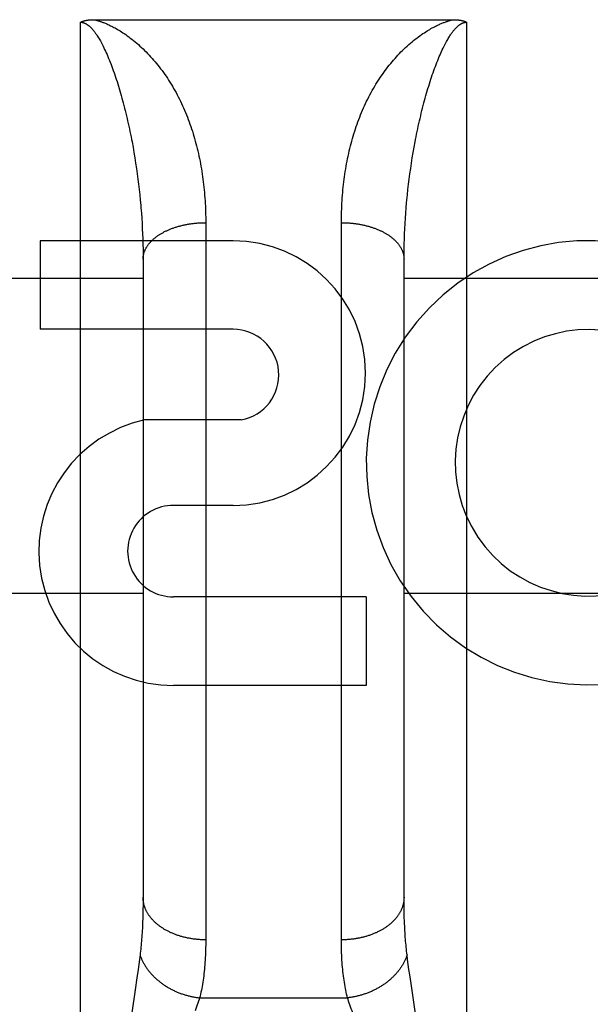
# Model space of a CAD drawing. Header units: inches. Extents: x 0 to 260, y 0 to 168.
# Tile 27 of 95: x 87.021 to 87.294, y 47.642 to 48.114. Entities that reach past the tile are written whole.
import ezdxf

# ---------------------------------------------------------------- set-up
doc = ezdxf.new("R2010")
doc.units = ezdxf.units.IN
doc.header["$LTSCALE"] = 14.2903930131
doc.header["$MEASUREMENT"] = 0
doc.linetypes.add('HIDDEN', pattern=[0.2, 0.1, -0.1])
doc.layers.add('02___PRT_ALL_AXES', color=7, linetype='CONTINUOUS')
doc.layers.add('DEFAULT_2', color=8, linetype='HIDDEN')

msp = doc.modelspace()

# ---------------------------------------------------------------- linework, layer by layer
at = {"layer": '02___PRT_ALL_AXES', "color": 8, "linetype": 'HIDDEN'}
for p, q in [((87.1230270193, 48.0080759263), (87.03060261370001, 48.0080759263)), ((87.03060261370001, 48.0080759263), (87.03060261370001, 47.96563790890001)), ((87.1230270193, 47.96563790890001), (87.03060261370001, 47.96563790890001)), ((87.1269516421, 47.9221223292), (87.0806764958, 47.9221223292)), ((87.1230270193, 47.8811617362), (87.0945142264, 47.8811617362)), ((87.18690078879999, 47.8372922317), (87.0944763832, 47.8372922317)), ((87.18690078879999, 47.8372922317), (87.18690078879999, 47.7948542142)), ((87.18690078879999, 47.7948542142), (87.0944763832, 47.7948542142))]:
    msp.add_line(p, q, dxfattribs=at)
for centre, radius, start, end in [((87.1230270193, 47.9446188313), 0.063457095, 270, 90), ((87.2934044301, 47.9016093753), 0.1065278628, 64.2636228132, 293.4027352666), ((87.1230270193, 47.94370314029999), 0.0219347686, 280.3070025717, 90), ((87.2934044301, 47.9016093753), 0.0639146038, 54.88947864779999, 293.4026089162), ((87.0943892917, 47.8592270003), 0.0643728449, 102.2994751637, 270.0775167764), ((87.0944763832, 47.8592270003), 0.0219347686, 89.9011497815, 270)]:
    msp.add_arc(centre, radius, start, end, dxfattribs=at)
at = {"layer": 'DEFAULT_2', "color": 8, "linetype": 'HIDDEN'}
for p, q in [((87.0563360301, 48.1140784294), (87.2283624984, 48.1140792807)), ((87.0499576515, 47.3020759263), (87.0499576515, 48.1128692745)), ((87.2349576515, 48.1128692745), (87.2349576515, 47.3020759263)), ((87.0746539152, 48.05543947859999), (87.07512076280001, 48.0529042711)), ((87.07512076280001, 48.0529042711), (87.07556542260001, 48.0503664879)), ((87.20934988, 48.0503664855), (87.2097945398, 48.0529042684)), ((87.07556542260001, 48.0503664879), (87.0759880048, 48.0478274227)), ((87.0759880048, 48.0478274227), (87.07638862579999, 48.0452882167)), ((87.20852667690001, 48.0452882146), (87.2089272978, 48.0478274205)), ((87.2089272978, 48.0478274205), (87.20934988, 48.0503664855)), ((87.07638862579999, 48.0452882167), (87.07676739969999, 48.0427499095)), ((87.07676739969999, 48.0427499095), (87.07712444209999, 48.0402134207)), ((87.2077908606, 48.0402134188), (87.208147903, 48.0427499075)), ((87.208147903, 48.0427499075), (87.20852667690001, 48.0452882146)), ((87.07712444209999, 48.0402134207), (87.0774598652, 48.037679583)), ((87.0774598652, 48.037679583), (87.077773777, 48.0351491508)), ((87.2071415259, 48.0351491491), (87.2074554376, 48.0376795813)), ((87.2074554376, 48.0376795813), (87.2077908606, 48.0402134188)), ((87.077773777, 48.0351491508), (87.0780662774, 48.0326228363)), ((87.2068490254, 48.0326228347), (87.2071415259, 48.0351491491)), ((87.0780662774, 48.0326228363), (87.07833746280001, 48.0301012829)), ((87.07833746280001, 48.0301012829), (87.07858742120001, 48.02758510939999)), ((87.20657784, 48.0301012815), (87.2068490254, 48.0326228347)), ((87.07892273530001, 48.0238222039), (87.07911996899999, 48.0213219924)), ((87.2057953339, 48.0213219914), (87.2059925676, 48.0238222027)), ((87.2059925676, 48.0238222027), (87.2062108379, 48.0263292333)), ((87.07911996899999, 48.0213219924), (87.0792962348, 48.0188291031)), ((87.0792962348, 48.0188291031), (87.0794515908, 48.0163440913)), ((87.20546371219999, 48.0163440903), (87.20561906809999, 48.018829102)), ((87.20561906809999, 48.018829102), (87.2057953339, 48.0213219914)), ((87.0794515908, 48.0163440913), (87.07958609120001, 48.0138674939)), ((87.1099525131, 48.0180548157), (87.1099576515, 47.6728384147)), ((87.1749619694, 47.6715732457), (87.1749576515, 48.0167268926)), ((87.2053292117, 48.013867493), (87.20546371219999, 48.0163440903)), ((87.07958609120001, 48.0138674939), (87.07969978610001, 48.0113998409)), ((87.07969978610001, 48.0113998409), (87.0797927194, 48.0089417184)), ((87.2051225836, 48.0089417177), (87.20521551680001, 48.0113998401)), ((87.20521551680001, 48.0113998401), (87.2053292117, 48.013867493)), ((87.0797927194, 48.0089417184), (87.0798649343, 48.00649365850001)), ((87.0798649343, 48.00649365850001), (87.0799164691, 48.0040562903)), ((87.20499883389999, 48.0040562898), (87.20505036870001, 48.0064936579)), ((87.20505036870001, 48.0064936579), (87.2051225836, 48.0089417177)), ((87.0799164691, 48.0040562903), (87.07994736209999, 48.0016302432)), ((87.07994736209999, 48.0016302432), (87.0799576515, 47.9992160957)), ((87.2049679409, 48.0016302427), (87.20499883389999, 48.0040562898)), ((87.0799576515, 47.9992160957), (87.0799554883, 47.6919987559)), ((86.9549576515, 47.9900759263), (87.0799576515, 47.9900759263)), ((87.2049576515, 47.9900759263), (87.3299576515, 47.9900759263)), ((85.1634576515, 47.9195719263), (117.7674576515, 47.9195719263)), ((86.9549576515, 47.8390759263), (87.0799576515, 47.8390759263)), ((87.2049576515, 47.8390759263), (87.3299576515, 47.8390759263)), ((87.2049663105, 47.6907914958), (87.2049576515, 47.6932184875)), ((87.07993815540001, 47.68959667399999), (87.07990342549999, 47.6872439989)), ((87.0799554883, 47.6919987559), (87.07993815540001, 47.68959667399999)), ((87.20499233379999, 47.68841421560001), (87.2049663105, 47.6907914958)), ((87.2050357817, 47.6860861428), (87.20499233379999, 47.68841421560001)), ((87.07990342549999, 47.6872439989), (87.07985125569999, 47.68494070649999)), ((87.2050966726, 47.6838077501), (87.2050357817, 47.6860861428)), ((87.2051749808, 47.6815795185), (87.2050966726, 47.6838077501)), ((87.07850227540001, 47.6655775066), (87.0782240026, 47.6633642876)), ((87.20669129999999, 47.6633642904), (87.20641302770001, 47.6655775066)), ((87.07791718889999, 47.6610374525), (87.07758067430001, 47.658586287)), ((87.0782240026, 47.6633642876), (87.07791718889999, 47.6610374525)), ((87.2069981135, 47.6610374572), (87.20669129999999, 47.6633642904)), ((87.2073346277, 47.6585862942), (87.2069981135, 47.6610374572)), ((87.07758067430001, 47.658586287), (87.0770194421, 47.654661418)), ((87.20770126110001, 47.65600378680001), (87.2073346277, 47.6585862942)), ((87.2083074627, 47.6518696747), (87.20770126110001, 47.65600378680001)), ((87.0770194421, 47.654661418), (87.0761684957, 47.6489395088)), ((87.21067413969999, 47.63615398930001), (87.2083074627, 47.6518696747)), ((87.0761684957, 47.6489395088), (87.0744851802, 47.6377997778)), ((87.1070468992, 47.64501765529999), (87.17786840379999, 47.64501765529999))]:
    msp.add_line(p, q, dxfattribs=at)
for points in [[(87.0499576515, 48.1128692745), (87.05004268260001, 48.1129144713), (87.0501299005, 48.1129590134), (87.05021929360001, 48.1130029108), (87.0503108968, 48.1130461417), (87.0504047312, 48.1130886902), (87.0505008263, 48.1131305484), (87.05059921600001, 48.1131717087), (87.05069990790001, 48.1132121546), (87.05080293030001, 48.1132518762), (87.0509082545, 48.11329084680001), (87.0510158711, 48.1133290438), (87.0511257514, 48.113366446), (87.05123783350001, 48.1134030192), (87.05135220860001, 48.1134387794), (87.0514689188, 48.1134737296), (87.05158805, 48.11350787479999), (87.0517096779, 48.11354122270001), (87.0518338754, 48.1135737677), (87.0519607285, 48.113605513), (87.0520902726, 48.1136364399), (87.0522225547, 48.1136665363), (87.0523576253, 48.1136957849), (87.05249554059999, 48.1137241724), (87.05263633, 48.1137516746), (87.0527800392, 48.1137782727), (87.05292667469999, 48.113803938), (87.05307623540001, 48.11382864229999), (87.0532287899, 48.1138523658), (87.0533843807, 48.1138750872), (87.0535430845, 48.113896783), (87.05370498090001, 48.11391743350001), (87.0538701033, 48.1139370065), (87.0540384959, 48.11395547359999), (87.0542102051, 48.1139728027), (87.05438526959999, 48.1139889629), (87.0545637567, 48.11400392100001), (87.0547457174, 48.1140176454), (87.0549312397, 48.1140300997), (87.0551204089, 48.114041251), (87.0553132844, 48.1140510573), (87.0555099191, 48.1140594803), (87.0557104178, 48.1140664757), (87.0559148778, 48.114072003), (87.0561233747, 48.1140760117), (87.0563360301, 48.1140784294)], [(87.056552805, 48.1140792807), (87.05679899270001, 48.11401918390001), (87.05705157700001, 48.1139552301), (87.0573105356, 48.1138874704), (87.0575759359, 48.11381566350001), (87.0578476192, 48.1137397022), (87.05812624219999, 48.1136592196), (87.0584122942, 48.1135739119), (87.05870611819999, 48.11348345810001), (87.05900801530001, 48.1133875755), (87.0593186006, 48.1132858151), (87.0596383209, 48.1131778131), (87.0599679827, 48.1130629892), (87.060308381, 48.1129408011), (87.06065999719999, 48.1128107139), (87.0610235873, 48.11267211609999), (87.06139912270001, 48.1125246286), (87.06178656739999, 48.1123678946), (87.0621867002, 48.112201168), (87.0625997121, 48.1120239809), (87.0630273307, 48.111835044), (87.0634710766, 48.1116332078), (87.0639317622, 48.1114174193), (87.06441115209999, 48.11118619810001), (87.06490791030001, 48.110939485), (87.0654205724, 48.11067731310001), (87.0659512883, 48.11039781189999), (87.0665016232, 48.110099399), (87.0670718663, 48.109780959), (87.06766306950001, 48.1094409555), (87.0682745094, 48.1090787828), (87.0689060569, 48.1086934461), (87.0695569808, 48.108284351), (87.0702266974, 48.1078507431), (87.0709146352, 48.1073919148), (87.0716208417, 48.1069066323), (87.07234287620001, 48.1063955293), (87.0730786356, 48.1058589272), (87.07382715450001, 48.1052965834), (87.0745884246, 48.1047073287), (87.0753574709, 48.1040942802), (87.0761301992, 48.10345974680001), (87.07690395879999, 48.1028056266), (87.07767520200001, 48.1021344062), (87.078442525, 48.1014472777), (87.07920301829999, 48.1007467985), (87.0799576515, 48.1000318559)], [(87.2049576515, 48.1000318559), (87.20571227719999, 48.10074679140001), (87.2064727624, 48.10144726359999), (87.2072400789, 48.1021343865), (87.20801131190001, 48.1028055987), (87.2087850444, 48.1034596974), (87.20955775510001, 48.1040942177), (87.21032682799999, 48.1047072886), (87.21108813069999, 48.1052965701), (87.211836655, 48.1058589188), (87.21257241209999, 48.1063955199), (87.2132944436, 48.1069066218), (87.2140006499, 48.107391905), (87.2146886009, 48.1078507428), (87.2153583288, 48.1082843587), (87.21600924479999, 48.10869344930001), (87.2166407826, 48.1090787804), (87.2172522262, 48.1094409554), (87.21784343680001, 48.10978096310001), (87.2184136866, 48.1100994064), (87.21896402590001, 48.11039782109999), (87.2194947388, 48.11067732), (87.2200073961, 48.1109394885), (87.2205041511, 48.1111861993), (87.22098353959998, 48.111417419), (87.2214442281, 48.111633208), (87.2218879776, 48.1118350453), (87.222315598, 48.1120239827), (87.2227286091, 48.1122011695), (87.2231287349, 48.1123678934), (87.2235161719, 48.1125246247), (87.2238917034, 48.1126721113), (87.22425529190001, 48.1128107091), (87.22460690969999, 48.1129407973), (87.22494731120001, 48.113062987), (87.2252769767, 48.1131778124), (87.2255967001, 48.1132858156), (87.2259072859, 48.1133875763), (87.2262091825, 48.1134834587), (87.2265030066, 48.1135739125), (87.2267890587, 48.1136592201), (87.2270676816, 48.1137397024), (87.2273393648, 48.11381566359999), (87.2276047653, 48.1138874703), (87.22786372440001, 48.11395523), (87.2281163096, 48.1140191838), (87.2283624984, 48.1140792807)], [(87.2283624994, 48.1140792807), (87.228578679, 48.1140784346), (87.2287908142, 48.1140760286), (87.2289988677, 48.1140720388), (87.2292029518, 48.1140665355), (87.22940314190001, 48.1140595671), (87.2295995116, 48.1140511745), (87.2297921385, 48.114041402), (87.22998108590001, 48.1140302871), (87.23016642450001, 48.1140178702), (87.2303482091, 48.1140041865), (87.23052649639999, 48.1139892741), (87.23070135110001, 48.11397316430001), (87.230872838, 48.1139558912), (87.23104101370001, 48.1139374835), (87.2312059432, 48.11391797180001), (87.2313676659, 48.113897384), (87.2315262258, 48.1138757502), (87.231681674, 48.1138530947), (87.2318340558, 48.1138294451), (87.2319834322, 48.1138048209), (87.2321298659, 48.11377924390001), (87.2322733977, 48.1137527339), (87.2324140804, 48.1137253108), (87.2325519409, 48.1136969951), (87.23268701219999, 48.1136678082), (87.23281932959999, 48.1136377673), (87.2329489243, 48.1136068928), (87.2330758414, 48.113575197), (87.2332001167, 48.1135426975), (87.23332180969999, 48.11350939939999), (87.2334409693, 48.1134753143), (87.23355766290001, 48.11344043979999), (87.23367195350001, 48.1134047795), (87.2337839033, 48.11336832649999), (87.2338935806, 48.1133310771), (87.2340010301, 48.1132930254), (87.2341063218, 48.11325415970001), (87.23420944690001, 48.1132144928), (87.2343104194, 48.11317402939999), (87.23440924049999, 48.1131327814), (87.2345059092, 48.1130907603), (87.234600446, 48.1130479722), (87.2346928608, 48.1130044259), (87.2347831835, 48.1129601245), (87.23487145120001, 48.11291507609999), (87.2349576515, 48.1128692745)], [(87.0499576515, 48.1128692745), (87.0500115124, 48.1128689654), (87.0500655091, 48.1128680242), (87.0501196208, 48.1128664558), (87.0501739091, 48.1128642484), (87.0502284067, 48.1128613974), (87.05028318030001, 48.1128578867), (87.0503382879, 48.1128537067), (87.0503937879, 48.1128488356), (87.0504497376, 48.11284325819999), (87.0505061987, 48.1128369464), (87.05056323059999, 48.1128298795), (87.0506208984, 48.1128220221), (87.0506792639, 48.1128133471), (87.0507383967, 48.1128038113), (87.0507983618, 48.1127933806), (87.05085923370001, 48.1127820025), (87.0509210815, 48.112769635), (87.0509839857, 48.1127562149), (87.05104802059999, 48.1127416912), (87.05111327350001, 48.1127259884), (87.0511798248, 48.11270904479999), (87.0512477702, 48.1126907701), (87.0513171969, 48.1126710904), (87.051388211, 48.1126498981), (87.0514609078, 48.1126271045), (87.0515354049, 48.1126025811), (87.0516118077, 48.11257622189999), (87.0516902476, 48.11254787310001), (87.0517708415, 48.1125174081), (87.0518537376, 48.1124846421), (87.0519390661, 48.1124494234), (87.0520269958, 48.1124115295), (87.0521176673, 48.1123707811), (87.0522112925, 48.112326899), (87.05230812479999, 48.1122796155), (87.0524081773, 48.11222871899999), (87.05251172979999, 48.1121738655), (87.0526182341, 48.1121151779), (87.0527273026, 48.1120526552), (87.05283873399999, 48.1119862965), (87.05295207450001, 48.1119162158), (87.05306769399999, 48.1118420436), (87.0531857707, 48.1117635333), (87.0533064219, 48.1116804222), (87.05342976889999, 48.1115924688), (87.05355597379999, 48.1114993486), (87.0536851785, 48.1114007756), (87.0538175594, 48.111296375), (87.0539532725, 48.1111858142), (87.05409251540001, 48.1110686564), (87.0542354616, 48.1109445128), (87.0543823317, 48.1108128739), (87.05453331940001, 48.1106732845), (87.05468867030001, 48.1105251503), (87.0548486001, 48.1103679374), (87.05501338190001, 48.1102009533), (87.0551832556, 48.11002357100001), (87.0553585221, 48.1098349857), (87.05553944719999, 48.1096344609), (87.0557263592, 48.1094210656), (87.0559195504, 48.109193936), (87.05611937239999, 48.1089520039), (87.0563261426, 48.10869426), (87.05654022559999, 48.1084194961), (87.0567619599, 48.1081265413), (87.0569917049, 48.1078140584), (87.0572298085, 48.1074807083), (87.0574765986, 48.1071250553), (87.0577324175, 48.106745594), (87.0579975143, 48.1063408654), (87.0582721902, 48.10590924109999), (87.0585565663, 48.1054493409), (87.0588508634, 48.1049594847), (87.0591550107, 48.1044385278), (87.05946908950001, 48.1038848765), (87.0597927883, 48.1032977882), (87.0601259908, 48.1026759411), (87.0604681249, 48.1020191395), (87.0608188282, 48.10132655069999), (87.0611773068, 48.1005985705), (87.0615429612, 48.0998349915), (87.0619148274, 48.0990368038), (87.0622923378, 48.09820397), (87.0626737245, 48.097339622), (87.0630578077, 48.0964455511), (87.06344239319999, 48.0955265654), (87.0638250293, 48.0945883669), (87.06420557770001, 48.093631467), (87.0645830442, 48.0926589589), (87.0649576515, 48.0916694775)], [(87.2199576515, 48.0916694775), (87.22032949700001, 48.09265170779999), (87.22070225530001, 48.09361244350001), (87.22107604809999, 48.0945530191), (87.22145002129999, 48.0954711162), (87.221823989, 48.09636643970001), (87.2221959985, 48.0972347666), (87.2225642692, 48.0980724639), (87.2229279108, 48.0988784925), (87.2232855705, 48.0996507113), (87.2236367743, 48.10038933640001), (87.22398074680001, 48.1010937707), (87.2243170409, 48.1017644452), (87.224645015, 48.102401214), (87.224964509, 48.1030051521), (87.2252752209, 48.103576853), (87.2255769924, 48.104117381), (87.2258695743, 48.10462745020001), (87.22615299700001, 48.1051084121), (87.22642706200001, 48.1055610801), (87.2266922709, 48.1059874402), (87.2269490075, 48.10638916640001), (87.22719750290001, 48.1067676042), (87.2274381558, 48.1071242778), (87.22767090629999, 48.1074599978), (87.2278957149, 48.1077755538), (87.2281129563, 48.1080722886), (87.22832280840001, 48.1083512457), (87.2285258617, 48.1086138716), (87.2287227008, 48.1088616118), (87.2289135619, 48.1090952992), (87.2290988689, 48.1093160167), (87.2292786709, 48.1095243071), (87.229453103, 48.1097208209), (87.22962234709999, 48.10990620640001), (87.2297865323, 48.1100810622), (87.2299459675, 48.1102460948), (87.23010092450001, 48.11040199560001), (87.2302516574, 48.1105493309), (87.2303984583, 48.1106887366), (87.2305414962, 48.1108206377), (87.23068098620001, 48.11094553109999), (87.2308170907, 48.1110637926), (87.23095001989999, 48.111175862), (87.2310798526, 48.11128201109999), (87.23120669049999, 48.1113825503), (87.2313306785, 48.1114777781), (87.2314519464, 48.1115679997), (87.2315706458, 48.1116534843), (87.2316870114, 48.1117345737), (87.23180092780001, 48.1118113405), (87.23191240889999, 48.1118839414), (87.2320213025, 48.1119524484), (87.2321274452, 48.11201691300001), (87.23223088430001, 48.1120775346), (87.232331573, 48.1121344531), (87.232429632, 48.1121878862), (87.23252513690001, 48.1122380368), (87.2326181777, 48.1122850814), (87.2327088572, 48.1123292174), (87.23279721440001, 48.11237058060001), (87.2328833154, 48.1124093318), (87.2329671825, 48.1124455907), (87.23304883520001, 48.1124794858), (87.2331283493, 48.1125111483), (87.23320576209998, 48.1125407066), (87.23328121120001, 48.11256829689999), (87.2333548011, 48.1125940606), (87.2334266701, 48.1126181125), (87.23349696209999, 48.11264058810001), (87.2335657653, 48.11266157), (87.2336331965, 48.1126811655), (87.23369931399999, 48.1126994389), (87.2337641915, 48.11271647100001), (87.23382789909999, 48.1127323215), (87.23389050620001, 48.11274706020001), (87.233952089, 48.1127607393), (87.2340127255, 48.1127734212), (87.2340724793, 48.1127851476), (87.2341314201, 48.11279597), (87.234189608, 48.11280592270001), (87.23424710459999, 48.1128150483), (87.23430397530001, 48.1128233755), (87.2343602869, 48.1128309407), (87.234416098, 48.1128377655), (87.23447147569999, 48.1128438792), (87.2345264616, 48.1128492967), (87.2345811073, 48.1128540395), (87.2346354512, 48.11285811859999), (87.2346895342, 48.11286155), (87.2347434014, 48.11286434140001), (87.2347970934, 48.1128665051), (87.2348506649, 48.1128680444), (87.2349041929, 48.1128689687), (87.2349576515, 48.1128692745)], [(87.0799576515, 48.1000318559), (87.0806922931, 48.0993165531), (87.08142074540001, 48.0985880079), (87.08214304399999, 48.0978460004), (87.0828590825, 48.0970905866), (87.0835687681, 48.0963218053), (87.08427209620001, 48.0955395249), (87.08496904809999, 48.0947436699), (87.08565957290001, 48.09393412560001), (87.086343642, 48.0931107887), (87.0870211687, 48.0922735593), (87.0876920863, 48.0914223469), (87.08835630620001, 48.0905570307), (87.0890137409, 48.0896775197), (87.0896643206, 48.0887836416), (87.0903080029, 48.0878752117), (87.0909446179, 48.0869521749), (87.0915741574, 48.08601424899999), (87.09219609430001, 48.0850619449), (87.0928103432, 48.0840950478), (87.09341557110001, 48.0831155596), (87.0940104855, 48.0821253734), (87.0945948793, 48.0811249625), (87.09516809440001, 48.0801154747), (87.09573019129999, 48.0790969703), (87.096280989, 48.0780699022), (87.09682055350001, 48.0770343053), (87.0973488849, 48.0759903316), (87.097866, 48.074938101), (87.0983719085, 48.0738777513), (87.09886663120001, 48.0728093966), (87.0993501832, 48.0717331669), (87.0998225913, 48.0706491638), (87.1002838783, 48.06955750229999), (87.1007340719, 48.06845828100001), (87.10117319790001, 48.0673516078), (87.10160128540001, 48.0662375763), (87.1020183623, 48.06511628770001), (87.10242445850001, 48.0639878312), (87.10281960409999, 48.0628522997), (87.1032038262, 48.0617097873), (87.10357715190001, 48.0605603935), (87.1039396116, 48.0594041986), (87.1042912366, 48.0582412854), (87.1046320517, 48.05707174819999), (87.1049620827, 48.0558956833), (87.1052813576, 48.0547131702), (87.1055899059, 48.0535242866), (87.1058877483, 48.0523291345), (87.1061749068, 48.0511278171), (87.1064514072, 48.0499204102), (87.10671727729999, 48.04870698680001), (87.1069725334, 48.047487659), (87.1072171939, 48.0462625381), (87.10745128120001, 48.0450317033), (87.107674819, 48.0437952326), (87.1078878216, 48.0425532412), (87.1080903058, 48.0413058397), (87.1082822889, 48.0400531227), (87.1084637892, 48.03879518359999), (87.10863482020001, 48.037532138), (87.1087953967, 48.0362640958), (87.1089455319, 48.0349911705), (87.1090852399, 48.033713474), (87.1092145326, 48.0324311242), (87.1093334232, 48.0311442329), (87.10944192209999, 48.0298529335), (87.1095400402, 48.0285573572), (87.1096277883, 48.0272576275), (87.10970517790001, 48.02595386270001), (87.1097722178, 48.0246462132), (87.1098289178, 48.0233348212), (87.1098752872, 48.0220198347), (87.10991133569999, 48.02070140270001), (87.10993707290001, 48.0193796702), (87.1099525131, 48.0180548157)], [(87.1749576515, 48.0167268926), (87.1749627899, 48.0180548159), (87.1749782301, 48.0193796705), (87.1750039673, 48.0207014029), (87.1750400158, 48.022019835), (87.1750863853, 48.02333482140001), (87.1751430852, 48.0246462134), (87.17521012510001, 48.0259538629), (87.17528751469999, 48.0272576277), (87.1753752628, 48.0285573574), (87.1754733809, 48.0298529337), (87.17558187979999, 48.031144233), (87.17570077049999, 48.0324311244), (87.1758300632, 48.0337134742), (87.1759697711, 48.0349911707), (87.17611990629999, 48.036264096), (87.17628048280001, 48.0375321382), (87.17645151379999, 48.03879518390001), (87.17663301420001, 48.0400531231), (87.17682499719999, 48.04130584), (87.17702748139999, 48.0425532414), (87.1772404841, 48.0437952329), (87.17746402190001, 48.0450317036), (87.17769810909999, 48.0462625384), (87.1779427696, 48.0474876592), (87.1781980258, 48.04870698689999), (87.1784638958, 48.0499204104), (87.17874039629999, 48.05112781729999), (87.1790275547, 48.0523291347), (87.17932539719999, 48.05352428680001), (87.17963394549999, 48.0547131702), (87.17995322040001, 48.0558956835), (87.1802832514, 48.0570717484), (87.1806240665, 48.0582412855), (87.1809756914, 48.0594041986), (87.18133815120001, 48.0605603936), (87.1817114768, 48.0617097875), (87.1820956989, 48.06285229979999), (87.18249084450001, 48.0639878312), (87.18289694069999, 48.06511628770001), (87.1833140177, 48.06623757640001), (87.18374210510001, 48.0673516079), (87.18418123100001, 48.0684582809), (87.18463142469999, 48.06955750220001), (87.1850927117, 48.0706491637), (87.18556511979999, 48.0717331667), (87.18604867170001, 48.0728093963), (87.1865433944, 48.073877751), (87.1870493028, 48.0749381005), (87.18756641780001, 48.07599033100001), (87.1880947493, 48.07703430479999), (87.1886343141, 48.07806990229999), (87.1891851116, 48.07909697), (87.1897472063, 48.0801154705), (87.190320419, 48.0811249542), (87.19090481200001, 48.082125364), (87.1914997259, 48.0831155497), (87.1921049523, 48.0840950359), (87.1927192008, 48.08506193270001), (87.193341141, 48.0860142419), (87.1939706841, 48.0869521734), (87.1946073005, 48.0878752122), (87.195250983, 48.0887836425), (87.19590156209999, 48.0896775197), (87.19655899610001, 48.0905570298), (87.19722321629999, 48.0914223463), (87.1978941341, 48.092273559), (87.1985716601, 48.0931107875), (87.1992557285, 48.09393412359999), (87.1999462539, 48.0947436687), (87.20064320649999, 48.0955395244), (87.201346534, 48.0963218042), (87.20205621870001, 48.09709058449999), (87.2027722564, 48.0978459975), (87.20349455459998, 48.09858800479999), (87.20422300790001, 48.0993165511), (87.2049576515, 48.1000318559)], [(87.0649576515, 48.0916694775), (87.06532493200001, 48.0906762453), (87.0656891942, 48.08966871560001), (87.06605034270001, 48.0886465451), (87.0664083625, 48.0876102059), (87.0667632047, 48.0865600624), (87.0671148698, 48.0854962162), (87.067463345, 48.0844188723), (87.0678086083, 48.0833281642), (87.0681506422, 48.0822242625), (87.06848940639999, 48.08110732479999), (87.0688248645, 48.07997754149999), (87.0691569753, 48.0788350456), (87.0694856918, 48.0776800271), (87.0698109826, 48.0765125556), (87.0701328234, 48.0753327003), (87.07045113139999, 48.0741406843), (87.0707659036, 48.0729364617), (87.0710768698, 48.0717209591), (87.0713840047, 48.0704942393), (87.0716866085, 48.06925902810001), (87.0719840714, 48.0680180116), (87.0722762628, 48.0667718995), (87.0725628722, 48.06552232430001), (87.07284391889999, 48.0642694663), (87.0731193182, 48.063014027), (87.0733891, 48.0617561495), (87.07365326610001, 48.0604961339), (87.0739118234, 48.05923421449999), (87.07416477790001, 48.05797065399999), (87.074412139, 48.0567056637), (87.0746539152, 48.05543947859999)], [(87.2097945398, 48.0529042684), (87.2102613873, 48.0554394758), (87.2105031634, 48.0567056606), (87.21075052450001, 48.0579706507), (87.211003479, 48.059234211), (87.21126203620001, 48.0604961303), (87.21152620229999, 48.0617561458), (87.2117959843, 48.063014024), (87.2120713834, 48.0642694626), (87.21235242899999, 48.06552231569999), (87.21263903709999, 48.06677188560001), (87.21293122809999, 48.068017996), (87.21322869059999, 48.06925901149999), (87.2135312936, 48.0704942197), (87.21383842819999, 48.0717209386), (87.2141493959, 48.0729364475), (87.2144641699, 48.07414067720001), (87.2147824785, 48.0753326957), (87.2151043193, 48.0765125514), (87.2154296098, 48.07768002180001), (87.2157583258, 48.0788350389), (87.2160904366, 48.0799775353), (87.2164258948, 48.081107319), (87.2167646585, 48.0822242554), (87.217106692, 48.083328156), (87.2174519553, 48.08441886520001), (87.2178004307, 48.08549621), (87.21815209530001, 48.0865600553), (87.2185069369, 48.0876101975), (87.21886495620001, 48.088646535), (87.2192261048, 48.0896687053), (87.21959036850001, 48.0906762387), (87.2199576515, 48.0916694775)], [(87.2062108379, 48.0263292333), (87.2064502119, 48.0288424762), (87.20657784, 48.0301012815)], [(87.07858742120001, 48.02758510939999), (87.0788162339, 48.0250749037), (87.07892273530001, 48.0238222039)], [(87.0799576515, 47.9992160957), (87.07996060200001, 47.999461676), (87.0799694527, 47.999707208), (87.0799842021, 47.9999526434), (87.08000484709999, 48.0001979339), (87.0800313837, 48.0004430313), (87.0800638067, 48.0006878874), (87.0801021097, 48.00093245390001), (87.0801462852, 48.0011766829), (87.08019632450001, 48.0014205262), (87.08025221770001, 48.0016639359), (87.08031395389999, 48.0019068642), (87.080381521, 48.0021492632), (87.08045490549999, 48.0023910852), (87.0805340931, 48.00263228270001), (87.0806190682, 48.0028728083), (87.0807098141, 48.0031126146), (87.080806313, 48.0033516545), (87.0809085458, 48.0035898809), (87.0810164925, 48.003827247), (87.08113013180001, 48.0040637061), (87.08124944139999, 48.0042992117), (87.0813743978, 48.0045337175), (87.0815049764, 48.0047671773), (87.0816411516, 48.0049995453), (87.0817828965, 48.0052307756), (87.0819301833, 48.0054608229), (87.08208298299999, 48.0056896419), (87.08224126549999, 48.00591718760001), (87.08240499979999, 48.00614341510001), (87.0825741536, 48.00636828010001), (87.08274869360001, 48.0065917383), (87.08292858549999, 48.00681374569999), (87.0831137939, 48.0070342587), (87.0833042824, 48.0072532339), (87.0835000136, 48.0074706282), (87.08370094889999, 48.00768639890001), (87.08390704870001, 48.0079005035), (87.08411827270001, 48.0081128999), (87.0843345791, 48.0083235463), (87.0845559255, 48.0085324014), (87.0847822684, 48.0087394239), (87.08501356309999, 48.0089445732), (87.0852497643, 48.009147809), (87.08549082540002, 48.0093490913), (87.0857366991, 48.0095483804), (87.0859873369, 48.00974563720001), (87.08624268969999, 48.0099408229), (87.08650270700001, 48.010133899), (87.08676733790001, 48.0103248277), (87.08703653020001, 48.0105135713), (87.0873102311, 48.01070009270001), (87.0875883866, 48.0108843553), (87.08787094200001, 48.0110663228), (87.0881578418, 48.01124595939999), (87.08844902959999, 48.0114232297), (87.0887444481, 48.011598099), (87.0890440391, 48.01177053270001), (87.0893477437, 48.011940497), (87.08965550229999, 48.0121079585), (87.0899672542, 48.0122728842), (87.09028293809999, 48.0124352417), (87.090602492, 48.01259499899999), (87.09092585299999, 48.0127521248), (87.0912529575, 48.012906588), (87.09158374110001, 48.0130583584), (87.0919181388, 48.01320740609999), (87.0922560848, 48.0133537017), (87.09259751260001, 48.0134972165), (87.0929423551, 48.0136379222), (87.09329054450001, 48.0137757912), (87.0936420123, 48.0139107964), (87.0939966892, 48.0140429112), (87.0943545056, 48.0141721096), (87.09471539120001, 48.0142983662), (87.0950792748, 48.0144216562), (87.0954460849, 48.0145419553), (87.0958157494, 48.0146592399), (87.09618819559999, 48.0147734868), (87.0965633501, 48.0148846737), (87.0969411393, 48.0149927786), (87.09732148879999, 48.0150977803), (87.09770432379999, 48.0151996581), (87.098089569, 48.015298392), (87.09847714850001, 48.0153939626), (87.0988669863, 48.01548635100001), (87.09925900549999, 48.0155755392), (87.09965312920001, 48.0156615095), (87.10004927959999, 48.015744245), (87.1004473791, 48.0158237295), (87.1008473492, 48.0158999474), (87.1012491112, 48.0159728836), (87.1016525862, 48.0160425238), (87.1020576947, 48.0161088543), (87.10246435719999, 48.016171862), (87.1028724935, 48.0162315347), (87.1032820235, 48.0162878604), (87.1036928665, 48.01634082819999), (87.1041049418, 48.0163904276), (87.1045181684, 48.0164366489), (87.1049324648, 48.0164794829), (87.10534774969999, 48.0165189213), (87.1057639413, 48.0165549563), (87.1061809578, 48.0165875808), (87.10659871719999, 48.0166167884), (87.10701713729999, 48.0166425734), (87.1074361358, 48.0166649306), (87.1078556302, 48.01668385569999), (87.10827553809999, 48.0166993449), (87.1086957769, 48.0167113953), (87.10911626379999, 48.01672000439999), (87.10953691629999, 48.0167251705), (87.1099576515, 48.0167268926)], [(87.1749576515, 48.0167268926), (87.1753783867, 48.0167251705), (87.1757990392, 48.01672000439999), (87.17621952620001, 48.0167113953), (87.1766397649, 48.0166993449), (87.17705967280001, 48.01668385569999), (87.17747916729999, 48.0166649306), (87.1778981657, 48.0166425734), (87.1783165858, 48.0166167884), (87.1787343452, 48.0165875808), (87.17915136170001, 48.0165549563), (87.1795675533, 48.0165189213), (87.17998283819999, 48.0164794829), (87.18039713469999, 48.0164366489), (87.1808103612, 48.0163904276), (87.1812224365, 48.01634082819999), (87.1816332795, 48.0162878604), (87.1820428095, 48.0162315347), (87.1824509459, 48.016171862), (87.1828576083, 48.0161088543), (87.1832627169, 48.0160425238), (87.1836661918, 48.0159728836), (87.1840679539, 48.0158999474), (87.18446792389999, 48.0158237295), (87.1848660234, 48.015744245), (87.1852621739, 48.0156615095), (87.1856562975, 48.0155755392), (87.1860483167, 48.01548635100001), (87.18643815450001, 48.0153939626), (87.1868257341, 48.015298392), (87.1872109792, 48.0151996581), (87.1875938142, 48.0150977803), (87.1879741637, 48.0149927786), (87.1883519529, 48.0148846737), (87.1887271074, 48.0147734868), (87.1890995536, 48.0146592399), (87.1894692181, 48.0145419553), (87.1898360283, 48.0144216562), (87.19019991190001, 48.0142983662), (87.1905607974, 48.0141721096), (87.1909186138, 48.0140429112), (87.1912732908, 48.0139107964), (87.1916247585, 48.0137757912), (87.19197294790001, 48.0136379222), (87.19231779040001, 48.0134972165), (87.19265921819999, 48.0133537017), (87.1929971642, 48.01320740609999), (87.19333156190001, 48.0130583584), (87.19366234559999, 48.012906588), (87.19398945, 48.0127521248), (87.194312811, 48.01259499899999), (87.1946323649, 48.0124352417), (87.19494804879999, 48.0122728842), (87.1952598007, 48.0121079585), (87.1955675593, 48.011940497), (87.19587126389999, 48.01177053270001), (87.1961708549, 48.011598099), (87.1964662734, 48.0114232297), (87.19675746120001, 48.01124595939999), (87.19704436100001, 48.0110663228), (87.19732691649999, 48.0108843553), (87.197605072, 48.01070009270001), (87.19787877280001, 48.0105135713), (87.1981479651, 48.0103248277), (87.198412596, 48.010133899), (87.1986726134, 48.0099408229), (87.1989279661, 48.00974563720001), (87.1991786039, 48.0095483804), (87.1994244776, 48.0093490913), (87.1996655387, 48.009147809), (87.1999017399, 48.0089445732), (87.20013303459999, 48.0087394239), (87.2003593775, 48.0085324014), (87.20058072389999, 48.0083235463), (87.20079703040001, 48.0081128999), (87.2010082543, 48.0079005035), (87.2012143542, 48.00768639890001), (87.2014152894, 48.0074706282), (87.2016110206, 48.0072532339), (87.2018015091, 48.0070342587), (87.2019867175, 48.00681374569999), (87.20216660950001, 48.0065917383), (87.20234114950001, 48.00636828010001), (87.2025103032, 48.00614341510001), (87.2026740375, 48.00591718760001), (87.20283232, 48.0056896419), (87.20298511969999, 48.0054608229), (87.20313240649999, 48.0052307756), (87.2032741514, 48.0049995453), (87.2034103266, 48.0047671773), (87.2035409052, 48.0045337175), (87.2036658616, 48.0042992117), (87.20378517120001, 48.0040637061), (87.2038988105, 48.003827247), (87.20400675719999, 48.0035898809), (87.20410899, 48.0033516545), (87.20420548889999, 48.0031126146), (87.2042962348, 48.0028728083), (87.20438120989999, 48.00263228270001), (87.2044603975, 48.0023910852), (87.20453378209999, 48.0021492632), (87.2046013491, 48.0019068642), (87.20466308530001, 48.0016639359), (87.2047189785, 48.0014205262), (87.2047690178, 48.0011766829), (87.2048131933, 48.00093245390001), (87.2048514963, 48.0006878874), (87.2048839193, 48.0004430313), (87.20491045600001, 48.0001979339), (87.204931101, 47.9999526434), (87.2049458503, 47.999707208), (87.20495470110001, 47.999461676), (87.2049576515, 47.9992160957)], [(87.2049576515, 47.6932184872), (87.20496022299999, 48.0004216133), (87.2049679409, 48.0016302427)], [(87.1099576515, 47.6728384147), (87.10953691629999, 47.672840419), (87.10911626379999, 47.6728464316), (87.1086957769, 47.6728564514), (87.10827553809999, 47.6728704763), (87.1078556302, 47.6728885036), (87.1074361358, 47.6729105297), (87.10701713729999, 47.67293655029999), (87.10659871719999, 47.6729665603), (87.1061809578, 47.6730005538), (87.1057639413, 47.673038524), (87.10534774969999, 47.67308046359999), (87.1049324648, 47.6731263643), (87.1045181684, 47.6731762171), (87.1041049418, 47.673230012), (87.1036928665, 47.6732877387), (87.1032820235, 47.67334938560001), (87.1028724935, 47.6734149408), (87.10246435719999, 47.6734843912), (87.1020576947, 47.6735577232), (87.1016525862, 47.6736349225), (87.1012491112, 47.6737159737), (87.1008473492, 47.6738008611), (87.1004473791, 47.6738895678), (87.10004927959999, 47.6739820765), (87.09965312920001, 47.67407836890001), (87.09925900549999, 47.674178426), (87.0988669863, 47.6742822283), (87.09847714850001, 47.6743897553), (87.098089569, 47.6745009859), (87.09770432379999, 47.6746158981), (87.09732148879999, 47.67473446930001), (87.0969411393, 47.6748566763), (87.0965633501, 47.6749824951), (87.09618819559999, 47.6751119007), (87.0958157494, 47.6752448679), (87.0954460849, 47.6753813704), (87.0950792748, 47.6755213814), (87.09471539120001, 47.6756648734), (87.0943545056, 47.6758118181), (87.0939966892, 47.6759621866), (87.0936420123, 47.67611594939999), (87.09329054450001, 47.6762730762), (87.0929423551, 47.6764335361), (87.09259751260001, 47.6765972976), (87.0922560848, 47.6767643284), (87.0919181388, 47.6769345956), (87.09158374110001, 47.6771080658), (87.0912529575, 47.6772847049), (87.09092585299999, 47.67746447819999), (87.090602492, 47.6776473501), (87.09028293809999, 47.6778332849), (87.0899672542, 47.6780222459), (87.08965550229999, 47.6782141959), (87.0893477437, 47.6784090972), (87.0890440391, 47.6786069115), (87.0887444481, 47.6788075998), (87.08844902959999, 47.6790111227), (87.0881578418, 47.6792174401), (87.08787094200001, 47.6794265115), (87.0875883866, 47.67963829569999), (87.0873102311, 47.67985275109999), (87.08703653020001, 47.6800698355), (87.08676733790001, 47.6802895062), (87.08650270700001, 47.6805117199), (87.08624268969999, 47.6807364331), (87.0859873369, 47.6809636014), (87.0857366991, 47.6811931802), (87.08549082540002, 47.68142512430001), (87.0852497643, 47.6816593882), (87.08501356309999, 47.6818959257), (87.0847822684, 47.6821346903), (87.0845559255, 47.682375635), (87.0843345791, 47.6826187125), (87.08411827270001, 47.682863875), (87.08390704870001, 47.6831110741), (87.08370094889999, 47.6833602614), (87.0835000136, 47.6836113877), (87.0833042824, 47.6838644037), (87.0831137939, 47.6841192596), (87.08292858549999, 47.68437590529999), (87.08274869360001, 47.6846342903), (87.0825741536, 47.6848943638), (87.08240499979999, 47.6851560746), (87.08224126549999, 47.6854193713), (87.08208298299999, 47.685684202), (87.0819301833, 47.6859505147), (87.0817828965, 47.686218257), (87.0816411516, 47.6864873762), (87.0815049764, 47.68675781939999), (87.0813743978, 47.6870295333), (87.08124944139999, 47.6873024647), (87.08113013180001, 47.6875765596), (87.0810164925, 47.68785176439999), (87.0809085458, 47.6881280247), (87.080806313, 47.6884052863), (87.0807098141, 47.6886834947), (87.0806190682, 47.6889625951), (87.0805340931, 47.68924253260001), (87.08045490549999, 47.6895232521), (87.080381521, 47.68980469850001), (87.08031395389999, 47.6900868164), (87.08025221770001, 47.6903695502), (87.08019632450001, 47.6906528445), (87.0801462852, 47.6909366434), (87.0801021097, 47.6912208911), (87.0800638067, 47.6915055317), (87.0800313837, 47.69179050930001), (87.08000484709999, 47.6920757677), (87.0799842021, 47.692361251), (87.0799694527, 47.6926469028), (87.07996060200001, 47.6929326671), (87.0799576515, 47.6932184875)], [(87.2049576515, 47.6932184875), (87.20495470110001, 47.6929326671), (87.2049458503, 47.6926469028), (87.204931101, 47.692361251), (87.20491045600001, 47.6920757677), (87.2048839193, 47.69179050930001), (87.2048514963, 47.6915055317), (87.2048131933, 47.6912208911), (87.2047690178, 47.6909366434), (87.2047189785, 47.6906528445), (87.20466308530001, 47.6903695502), (87.2046013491, 47.6900868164), (87.20453378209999, 47.68980469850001), (87.2044603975, 47.6895232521), (87.20438120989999, 47.68924253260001), (87.2042962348, 47.6889625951), (87.20420548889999, 47.6886834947), (87.20410899, 47.6884052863), (87.20400675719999, 47.6881280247), (87.2038988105, 47.68785176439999), (87.20378517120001, 47.6875765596), (87.2036658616, 47.6873024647), (87.2035409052, 47.6870295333), (87.2034103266, 47.68675781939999), (87.2032741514, 47.6864873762), (87.20313240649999, 47.686218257), (87.20298511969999, 47.6859505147), (87.20283232, 47.685684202), (87.2026740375, 47.6854193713), (87.2025103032, 47.6851560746), (87.20234114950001, 47.6848943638), (87.20216660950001, 47.6846342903), (87.2019867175, 47.68437590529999), (87.2018015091, 47.6841192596), (87.2016110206, 47.6838644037), (87.2014152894, 47.6836113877), (87.2012143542, 47.6833602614), (87.2010082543, 47.6831110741), (87.20079703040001, 47.682863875), (87.20058072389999, 47.6826187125), (87.2003593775, 47.682375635), (87.20013303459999, 47.6821346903), (87.1999017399, 47.6818959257), (87.1996655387, 47.6816593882), (87.1994244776, 47.68142512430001), (87.1991786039, 47.6811931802), (87.1989279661, 47.6809636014), (87.1986726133, 47.6807364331), (87.198412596, 47.6805117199), (87.1981479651, 47.6802895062), (87.19787877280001, 47.6800698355), (87.197605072, 47.67985275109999), (87.19732691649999, 47.67963829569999), (87.19704436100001, 47.6794265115), (87.19675746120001, 47.6792174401), (87.1964662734, 47.6790111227), (87.1961708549, 47.6788075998), (87.19587126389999, 47.6786069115), (87.1955675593, 47.6784090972), (87.1952598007, 47.6782141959), (87.19494804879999, 47.6780222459), (87.1946323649, 47.6778332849), (87.194312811, 47.6776473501), (87.19398945, 47.67746447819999), (87.19366234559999, 47.6772847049), (87.19333156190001, 47.6771080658), (87.1929971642, 47.6769345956), (87.19265921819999, 47.6767643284), (87.19231779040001, 47.6765972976), (87.19197294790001, 47.6764335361), (87.1916247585, 47.6762730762), (87.1912732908, 47.67611594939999), (87.1909186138, 47.6759621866), (87.1905607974, 47.6758118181), (87.19019991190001, 47.6756648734), (87.1898360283, 47.6755213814), (87.1894692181, 47.6753813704), (87.1890995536, 47.6752448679), (87.1887271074, 47.6751119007), (87.1883519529, 47.6749824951), (87.1879741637, 47.6748566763), (87.1875938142, 47.67473446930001), (87.1872109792, 47.6746158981), (87.1868257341, 47.6745009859), (87.18643815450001, 47.6743897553), (87.1860483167, 47.6742822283), (87.1856562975, 47.674178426), (87.1852621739, 47.67407836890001), (87.1848660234, 47.6739820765), (87.18446792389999, 47.6738895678), (87.1840679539, 47.6738008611), (87.1836661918, 47.6737159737), (87.1832627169, 47.6736349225), (87.1828576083, 47.6735577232), (87.1824509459, 47.6734843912), (87.1820428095, 47.6734149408), (87.1816332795, 47.67334938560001), (87.1812224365, 47.6732877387), (87.1808103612, 47.673230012), (87.18039713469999, 47.6731762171), (87.17998283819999, 47.6731263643), (87.1795675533, 47.67308046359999), (87.17915136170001, 47.673038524), (87.1787343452, 47.6730005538), (87.1783165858, 47.6729665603), (87.1778981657, 47.67293655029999), (87.17747916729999, 47.6729105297), (87.17705967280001, 47.6728885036), (87.1766397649, 47.6728704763), (87.17621952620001, 47.6728564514), (87.1757990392, 47.6728464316), (87.1753783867, 47.672840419), (87.1749576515, 47.6728384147)], [(87.07985125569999, 47.68494070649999), (87.0797816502, 47.6826873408), (87.0797403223, 47.6815795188), (87.0796946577, 47.6804843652), (87.0796446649, 47.6794018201), (87.0795903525, 47.6783318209), (87.07953173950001, 47.6772744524), (87.07946884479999, 47.676229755), (87.0794016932, 47.6751977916), (87.07933031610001, 47.6741786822), (87.07925473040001, 47.6731722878), (87.0791749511, 47.6721784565), (87.07909102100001, 47.6711973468), (87.0790029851, 47.6702290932), (87.0789108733, 47.6692736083), (87.0788147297, 47.668330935), (87.0787145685, 47.6674008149), (87.07861040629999, 47.66648300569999), (87.07850227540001, 47.6655775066)], [(87.20641302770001, 47.6655775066), (87.2063048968, 47.66648300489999), (87.20620073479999, 47.6674008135), (87.20610057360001, 47.6683309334), (87.20600443, 47.6692736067), (87.20591231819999, 47.6702290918), (87.2058242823, 47.67119734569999), (87.2057403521, 47.6721784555), (87.20566057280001, 47.6731722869), (87.20558498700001, 47.6741786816), (87.2055136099, 47.6751977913), (87.2054464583, 47.6762297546), (87.20538356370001, 47.6772744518), (87.2053249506, 47.67833182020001), (87.20527063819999, 47.6794018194), (87.2052206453, 47.6804843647), (87.2051749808, 47.6815795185)], [(87.1099576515, 47.6728384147), (87.1099533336, 47.6715732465), (87.1099403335, 47.6703240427), (87.1099186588, 47.6690907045), (87.1098882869, 47.66787312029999), (87.1098491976, 47.6666711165), (87.1098013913, 47.6654847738), (87.10974485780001, 47.6643141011), (87.1096796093, 47.6631591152), (87.10960564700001, 47.6620198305), (87.109522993, 47.6608962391), (87.1094316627, 47.6597883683), (87.1093316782, 47.6586961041), (87.10922305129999, 47.6576193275), (87.1091058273, 47.6565580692), (87.1089800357, 47.655512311), (87.1088457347, 47.6544820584), (87.1087029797, 47.6534673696), (87.10855180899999, 47.6524680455), (87.10839224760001, 47.6514838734), (87.10822439, 47.6505149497), (87.10804831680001, 47.6495613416), (87.10786409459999, 47.6486228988), (87.10767180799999, 47.6476995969), (87.1074714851, 47.6467911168), (87.1072631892, 47.6458971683), (87.1070468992, 47.64501765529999)], [(87.17786840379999, 47.64501765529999), (87.177652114, 47.6458971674), (87.1774438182, 47.6467911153), (87.1772434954, 47.6476995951), (87.1770512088, 47.64862289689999), (87.1768669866, 47.6495613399), (87.17669091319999, 47.6505149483), (87.1765230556, 47.6514838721), (87.1763634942, 47.6524680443), (87.17621232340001, 47.6534673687), (87.1760695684, 47.6544820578), (87.17593526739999, 47.6555123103), (87.1758094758, 47.6565580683), (87.1756922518, 47.6576193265), (87.175583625, 47.65869610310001), (87.1754836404, 47.6597883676), (87.17539231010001, 47.6608962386), (87.17530965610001, 47.66201983), (87.1752356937, 47.6631591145), (87.17517044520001, 47.6643141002), (87.1751139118, 47.6654847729), (87.1750661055, 47.6666711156), (87.1750270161, 47.6678731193), (87.17499664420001, 47.6690907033), (87.17497496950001, 47.6703240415), (87.1749619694, 47.6715732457)], [(87.07850227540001, 47.6655775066), (87.078613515, 47.6652431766), (87.0787305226, 47.6649094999), (87.0788532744, 47.6645765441), (87.07898174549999, 47.6642443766), (87.0791159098, 47.663913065), (87.07925574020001, 47.6635826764), (87.0794012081, 47.6632532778), (87.0795522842, 47.6629249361), (87.0797089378, 47.6625977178), (87.07987113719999, 47.66227168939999), (87.08003884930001, 47.661946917), (87.08021204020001, 47.6616234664), (87.0803906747, 47.6613014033), (87.0805747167, 47.660980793), (87.0807641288, 47.6606617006), (87.0809588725, 47.66034419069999), (87.0811589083, 47.6600283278), (87.0813641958, 47.659714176), (87.0815746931, 47.65940179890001), (87.0817903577, 47.65909126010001), (87.0820111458, 47.6587826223), (87.0822370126, 47.6584759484), (87.08246791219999, 47.6581713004), (87.08270379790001, 47.6578687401), (87.0829446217, 47.6575683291), (87.0831903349, 47.6572701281), (87.0834408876, 47.6569741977), (87.0836962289, 47.6566805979), (87.0839563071, 47.6563893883), (87.0842210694, 47.6561006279), (87.08449046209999, 47.6558143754), (87.08476443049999, 47.6555306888), (87.0850429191, 47.65524962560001), (87.08532587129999, 47.65497124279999), (87.08561322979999, 47.654695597), (87.0859049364, 47.65442274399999), (87.0862009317, 47.6541527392), (87.08650115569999, 47.65388563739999), (87.08680554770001, 47.6536214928), (87.08711404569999, 47.6533603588), (87.0874265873, 47.6531022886), (87.087743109, 47.6528473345), (87.0880635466, 47.6525955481), (87.08838783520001, 47.6523469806), (87.0887159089, 47.65210168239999), (87.0890477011, 47.6518597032), (87.08938314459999, 47.6516210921), (87.0897221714, 47.6513858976), (87.0900647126, 47.65115416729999), (87.09041069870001, 47.6509259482), (87.09076005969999, 47.6507012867), (87.09111272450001, 47.6504802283), (87.0914686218, 47.6502628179), (87.0918276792, 47.6500490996), (87.0921898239, 47.6498391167), (87.0925549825, 47.6496329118), (87.09292308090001, 47.6494305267), (87.09329404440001, 47.6492320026), (87.09366779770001, 47.6490373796), (87.09404426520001, 47.64884669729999), (87.0944233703, 47.6486599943), (87.09480503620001, 47.64847730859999), (87.0951891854, 47.6482986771), (87.0955757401, 47.64812413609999), (87.09596462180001, 47.6479537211), (87.0963557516, 47.6477874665), (87.0967490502, 47.6476254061), (87.09714443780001, 47.6474675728), (87.0975418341, 47.6473139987), (87.09794115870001, 47.6471647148), (87.09834233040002, 47.6470197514), (87.09874526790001, 47.646879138), (87.09914988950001, 47.646742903), (87.09955611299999, 47.6466110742), (87.099963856, 47.6464836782), (87.10037303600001, 47.6463607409), (87.1007835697, 47.6462422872), (87.1011953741, 47.6461283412), (87.10160836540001, 47.646018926), (87.1020224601, 47.6459140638), (87.10243757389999, 47.6458137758), (87.10285362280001, 47.64571808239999), (87.1032705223, 47.645627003), (87.1036881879, 47.645540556), (87.1041065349, 47.64545875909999), (87.1045254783, 47.6453816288), (87.1049449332, 47.6453091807), (87.1053648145, 47.6452414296), (87.105785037, 47.6451783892), (87.1062055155, 47.6451200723), (87.10662616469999, 47.6450664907), (87.1070468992, 47.64501765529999)], [(87.20641302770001, 47.6655775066), (87.20630178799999, 47.6652431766), (87.20618478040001, 47.6649094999), (87.2060620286, 47.6645765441), (87.2059335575, 47.6642443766), (87.2057993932, 47.663913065), (87.20565956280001, 47.6635826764), (87.2055140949, 47.6632532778), (87.20536301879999, 47.6629249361), (87.2052063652, 47.6625977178), (87.2050441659, 47.66227168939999), (87.20487645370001, 47.661946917), (87.20470326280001, 47.6616234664), (87.20452462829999, 47.6613014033), (87.20434058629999, 47.660980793), (87.20415117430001, 47.6606617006), (87.20395643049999, 47.66034419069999), (87.2037563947, 47.6600283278), (87.2035511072, 47.659714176), (87.2033406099, 47.65940179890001), (87.2031249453, 47.65909126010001), (87.2029041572, 47.6587826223), (87.20267829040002, 47.6584759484), (87.2024473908, 47.6581713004), (87.2022115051, 47.6578687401), (87.2019706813, 47.6575683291), (87.2017249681, 47.6572701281), (87.20147441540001, 47.6569741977), (87.2012190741, 47.6566805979), (87.2009589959, 47.6563893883), (87.2006942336, 47.6561006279), (87.200424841, 47.6558143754), (87.2001508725, 47.6555306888), (87.199872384, 47.65524962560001), (87.1995894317, 47.65497124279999), (87.1993020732, 47.654695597), (87.1990103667, 47.65442274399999), (87.19871437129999, 47.6541527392), (87.1984141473, 47.65388563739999), (87.19810975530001, 47.6536214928), (87.1978012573, 47.6533603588), (87.1974887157, 47.6531022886), (87.19717219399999, 47.6528473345), (87.1968517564, 47.6525955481), (87.19652746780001, 47.6523469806), (87.19619939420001, 47.65210168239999), (87.1958676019, 47.6518597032), (87.1955321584, 47.6516210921), (87.19519313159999, 47.6513858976), (87.19485059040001, 47.65115416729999), (87.19450460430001, 47.6509259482), (87.1941552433, 47.6507012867), (87.1938025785, 47.6504802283), (87.19344668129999, 47.6502628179), (87.1930876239, 47.6500490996), (87.1927254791, 47.6498391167), (87.19236032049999, 47.6496329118), (87.1919922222, 47.6494305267), (87.19162125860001, 47.6492320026), (87.19124750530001, 47.6490373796), (87.19087103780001, 47.64884669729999), (87.1904919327, 47.6486599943), (87.1901102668, 47.64847730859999), (87.1897261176, 47.6482986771), (87.1893395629, 47.64812413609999), (87.18895068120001, 47.6479537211), (87.18855955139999, 47.6477874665), (87.1881662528, 47.6476254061), (87.18777086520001, 47.6474675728), (87.18737346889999, 47.6473139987), (87.18697414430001, 47.6471647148), (87.1865729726, 47.6470197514), (87.1861700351, 47.646879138), (87.18576541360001, 47.646742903), (87.18535919, 47.6466110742), (87.184951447, 47.6464836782), (87.18454226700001, 47.6463607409), (87.1841317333, 47.6462422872), (87.18371992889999, 47.6461283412), (87.18330693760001, 47.646018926), (87.18289284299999, 47.6459140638), (87.1824777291, 47.6458137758), (87.18206168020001, 47.64571808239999), (87.1816447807, 47.645627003), (87.1812271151, 47.645540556), (87.1808087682, 47.64545875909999), (87.1803898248, 47.6453816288), (87.1799703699, 47.6453091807), (87.1795504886, 47.6452414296), (87.179130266, 47.6451783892), (87.1787097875, 47.6451200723), (87.1782891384, 47.6450664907), (87.17786840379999, 47.64501765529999)], [(87.1070468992, 47.64501765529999), (87.1067757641, 47.64420142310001), (87.10649035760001, 47.6433633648), (87.1061908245, 47.6425035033), (87.10587673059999, 47.6416204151), (87.1055476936, 47.64071281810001), (87.1052037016, 47.6397801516), (87.10484458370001, 47.638821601)], [(87.18165731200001, 47.6347149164), (87.1808340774, 47.63682435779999), (87.180444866, 47.6378365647), (87.180070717, 47.6388216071), (87.17971159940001, 47.639780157), (87.1793676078, 47.6407128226), (87.17903857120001, 47.6416204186), (87.1787244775, 47.6425035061), (87.1784249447, 47.6433633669), (87.1781395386, 47.6442014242), (87.17786840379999, 47.64501765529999)]]:
    msp.add_lwpolyline(points, dxfattribs=at)

doc.saveas('drawing.dxf')
